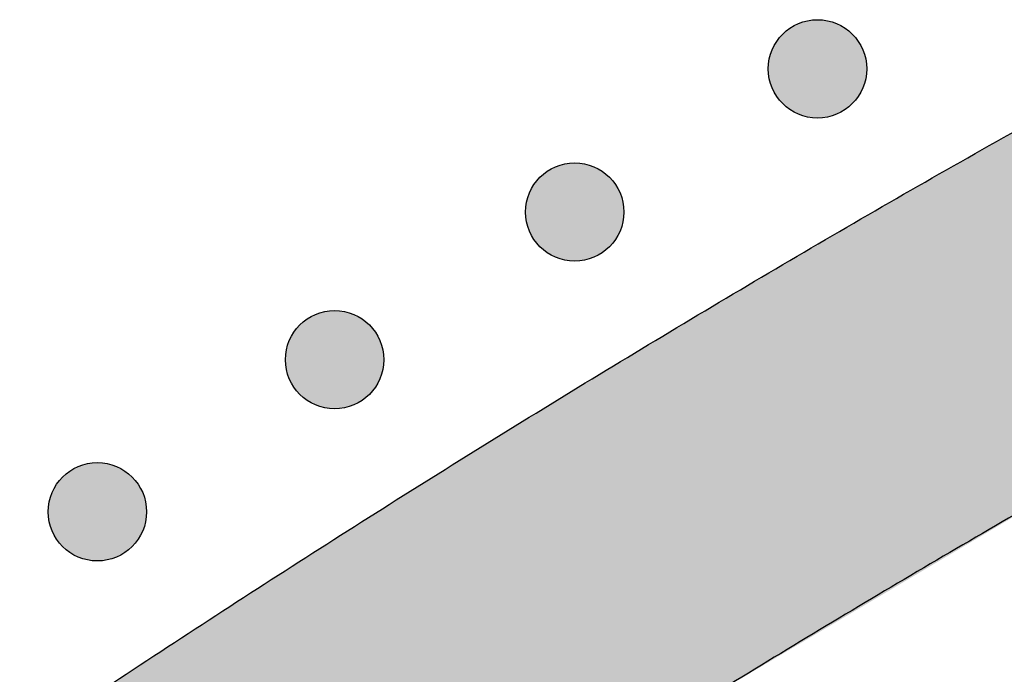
# Model space of a CAD drawing. Header units: millimetres. Extents: x -3873 to -97, y 912 to 4165.
# Tile 230 of 256: x -3629 to -3593, y 1907 to 1930. Entities that reach past the tile are written whole.
import ezdxf

# ---------------------------------------------------------------- set-up
doc = ezdxf.new("R2010")
doc.units = ezdxf.units.MM
doc.layers.add('pattern', color=7, linetype='Continuous', true_color=0x000000)

msp = doc.modelspace()

# ---------------------------------------------------------------- hatches: boundary and pattern name
at = {"layer": 'pattern'}
for points in [[(-3598.712, 1929.706), (-3598.741, 1929.733), (-3598.77, 1929.76), (-3598.799, 1929.787), (-3598.83, 1929.813), (-3598.862, 1929.839), (-3598.894, 1929.864), (-3598.928, 1929.889), (-3598.962, 1929.913), (-3598.997, 1929.936), (-3599.032, 1929.959), (-3599.069, 1929.981), (-3599.106, 1930.002), (-3599.144, 1930.023), (-3599.183, 1930.043), (-3599.222, 1930.061), (-3599.262, 1930.079), (-3599.303, 1930.096), (-3599.344, 1930.113), (-3599.386, 1930.128), (-3599.429, 1930.142), (-3599.472, 1930.155), (-3599.515, 1930.167), (-3599.559, 1930.178), (-3599.603, 1930.188), (-3599.648, 1930.196), (-3599.693, 1930.204), (-3599.738, 1930.211), (-3599.784, 1930.216), (-3599.829, 1930.22), (-3599.875, 1930.223), (-3599.921, 1930.225), (-3599.967, 1930.225), (-3600.013, 1930.225), (-3600.059, 1930.223), (-3600.105, 1930.22), (-3600.15, 1930.216), (-3600.196, 1930.211), (-3600.241, 1930.204), (-3600.286, 1930.196), (-3600.331, 1930.188), (-3600.375, 1930.178), (-3600.419, 1930.167), (-3600.462, 1930.155), (-3600.505, 1930.142), (-3600.548, 1930.128), (-3600.59, 1930.113), (-3600.631, 1930.096), (-3600.672, 1930.079), (-3600.712, 1930.061), (-3600.751, 1930.043), (-3600.79, 1930.023), (-3600.828, 1930.002), (-3600.865, 1929.981), (-3600.902, 1929.959), (-3600.938, 1929.936), (-3600.972, 1929.913), (-3601.007, 1929.889), (-3601.04, 1929.864), (-3601.072, 1929.839), (-3601.104, 1929.813), (-3601.135, 1929.787), (-3601.165, 1929.76), (-3601.194, 1929.733), (-3601.222, 1929.706), (-3601.249, 1929.678), (-3601.276, 1929.649), (-3601.303, 1929.619), (-3601.329, 1929.588), (-3601.355, 1929.556), (-3601.38, 1929.524), (-3601.405, 1929.491), (-3601.429, 1929.456), (-3601.452, 1929.422), (-3601.475, 1929.386), (-3601.497, 1929.349), (-3601.518, 1929.312), (-3601.539, 1929.274), (-3601.559, 1929.235), (-3601.577, 1929.196), (-3601.595, 1929.156), (-3601.612, 1929.115), (-3601.629, 1929.074), (-3601.644, 1929.032), (-3601.658, 1928.989), (-3601.671, 1928.946), (-3601.683, 1928.903), (-3601.694, 1928.859), (-3601.704, 1928.815), (-3601.712, 1928.77), (-3601.72, 1928.725), (-3601.727, 1928.68), (-3601.732, 1928.634), (-3601.736, 1928.589), (-3601.739, 1928.543), (-3601.741, 1928.497), (-3601.741, 1928.451), (-3601.741, 1928.405), (-3601.739, 1928.359), (-3601.736, 1928.313), (-3601.732, 1928.268), (-3601.727, 1928.222), (-3601.72, 1928.177), (-3601.712, 1928.132), (-3601.704, 1928.088), (-3601.694, 1928.043), (-3601.683, 1927.999), (-3601.671, 1927.956), (-3601.658, 1927.913), (-3601.644, 1927.87), (-3601.629, 1927.828), (-3601.612, 1927.787), (-3601.595, 1927.746), (-3601.577, 1927.706), (-3601.559, 1927.667), (-3601.539, 1927.628), (-3601.518, 1927.59), (-3601.497, 1927.553), (-3601.475, 1927.516), (-3601.452, 1927.481), (-3601.429, 1927.446), (-3601.405, 1927.412), (-3601.38, 1927.378), (-3601.355, 1927.346), (-3601.329, 1927.314), (-3601.303, 1927.284), (-3601.276, 1927.254), (-3601.249, 1927.225), (-3601.222, 1927.196), (-3601.194, 1927.169), (-3601.165, 1927.142), (-3601.135, 1927.115), (-3601.104, 1927.089), (-3601.072, 1927.063), (-3601.04, 1927.038), (-3601.007, 1927.013), (-3600.972, 1926.989), (-3600.938, 1926.966), (-3600.902, 1926.943), (-3600.865, 1926.921), (-3600.828, 1926.9), (-3600.79, 1926.879), (-3600.751, 1926.859), (-3600.712, 1926.841), (-3600.672, 1926.823), (-3600.631, 1926.806), (-3600.59, 1926.79), (-3600.548, 1926.774), (-3600.505, 1926.76), (-3600.462, 1926.747), (-3600.419, 1926.735), (-3600.375, 1926.724), (-3600.331, 1926.714), (-3600.286, 1926.706), (-3600.241, 1926.698), (-3600.196, 1926.692), (-3600.15, 1926.686), (-3600.105, 1926.682), (-3600.059, 1926.679), (-3600.013, 1926.677), (-3599.967, 1926.677), (-3599.921, 1926.677), (-3599.875, 1926.679), (-3599.829, 1926.682), (-3599.784, 1926.686), (-3599.738, 1926.692), (-3599.693, 1926.698), (-3599.648, 1926.706), (-3599.603, 1926.714), (-3599.559, 1926.724), (-3599.515, 1926.735), (-3599.472, 1926.747), (-3599.429, 1926.76), (-3599.386, 1926.774), (-3599.344, 1926.79), (-3599.303, 1926.806), (-3599.262, 1926.823), (-3599.222, 1926.841), (-3599.183, 1926.859), (-3599.144, 1926.879), (-3599.106, 1926.9), (-3599.069, 1926.921), (-3599.032, 1926.943), (-3598.997, 1926.966), (-3598.962, 1926.989), (-3598.928, 1927.013), (-3598.894, 1927.038), (-3598.862, 1927.063), (-3598.83, 1927.089), (-3598.799, 1927.115), (-3598.77, 1927.142), (-3598.741, 1927.169), (-3598.712, 1927.196), (-3598.685, 1927.225), (-3598.658, 1927.254), (-3598.631, 1927.284), (-3598.605, 1927.314), (-3598.579, 1927.346), (-3598.554, 1927.378), (-3598.529, 1927.412), (-3598.505, 1927.446), (-3598.482, 1927.481), (-3598.459, 1927.516), (-3598.437, 1927.553), (-3598.416, 1927.59), (-3598.395, 1927.628), (-3598.375, 1927.667), (-3598.357, 1927.706), (-3598.339, 1927.746), (-3598.322, 1927.787), (-3598.306, 1927.828), (-3598.29, 1927.87), (-3598.276, 1927.913), (-3598.263, 1927.956), (-3598.251, 1927.999), (-3598.24, 1928.043), (-3598.23, 1928.088), (-3598.222, 1928.132), (-3598.214, 1928.177), (-3598.208, 1928.222), (-3598.202, 1928.268), (-3598.198, 1928.313), (-3598.195, 1928.359), (-3598.193, 1928.405), (-3598.193, 1928.451), (-3598.193, 1928.497), (-3598.195, 1928.543), (-3598.198, 1928.589), (-3598.202, 1928.634), (-3598.208, 1928.68), (-3598.214, 1928.725), (-3598.222, 1928.77), (-3598.23, 1928.815), (-3598.24, 1928.859), (-3598.251, 1928.903), (-3598.263, 1928.946), (-3598.276, 1928.989), (-3598.29, 1929.032), (-3598.306, 1929.074), (-3598.322, 1929.115), (-3598.339, 1929.156), (-3598.357, 1929.196), (-3598.375, 1929.235), (-3598.395, 1929.274), (-3598.416, 1929.312), (-3598.437, 1929.349), (-3598.459, 1929.386), (-3598.482, 1929.422), (-3598.505, 1929.456), (-3598.529, 1929.491), (-3598.554, 1929.524), (-3598.579, 1929.556), (-3598.605, 1929.588), (-3598.631, 1929.619), (-3598.658, 1929.649), (-3598.685, 1929.678)], [(-3708.605, 1838.276), (-3701.858, 1844.905), (-3694.986, 1851.423), (-3687.994, 1857.824), (-3680.883, 1864.106), (-3673.657, 1870.266), (-3666.32, 1876.3), (-3658.874, 1882.206), (-3651.322, 1887.981), (-3643.67, 1893.622), (-3635.919, 1899.126), (-3628.074, 1904.491), (-3620.138, 1909.715), (-3612.116, 1914.795), (-3604.011, 1919.73), (-3595.827, 1924.516), (-3587.569, 1929.154), (-3589.297, 1914.427), (-3604.309, 1905.514), (-3619.039, 1896.093), (-3633.46, 1886.178), (-3647.549, 1875.786), (-3661.281, 1864.931), (-3674.634, 1853.634), (-3687.587, 1841.913), (-3700.12, 1829.791), (-3712.242, 1817.258), (-3723.963, 1804.305), (-3735.26, 1790.952), (-3746.115, 1777.22), (-3756.507, 1763.131), (-3766.422, 1748.71), (-3775.843, 1733.98), (-3784.756, 1718.968), (-3799.483, 1717.24), (-3794.845, 1725.499), (-3790.059, 1733.682), (-3785.124, 1741.787), (-3780.044, 1749.809), (-3774.82, 1757.745), (-3769.455, 1765.59), (-3763.951, 1773.341), (-3758.31, 1780.993), (-3752.535, 1788.545), (-3746.629, 1795.991), (-3740.595, 1803.328), (-3734.435, 1810.554), (-3728.153, 1817.665), (-3721.751, 1824.657), (-3715.234, 1831.529)], [(-3607.466, 1924.541), (-3607.494, 1924.568), (-3607.523, 1924.595), (-3607.553, 1924.622), (-3607.583, 1924.648), (-3607.615, 1924.674), (-3607.647, 1924.699), (-3607.681, 1924.724), (-3607.715, 1924.748), (-3607.75, 1924.771), (-3607.785, 1924.794), (-3607.822, 1924.816), (-3607.859, 1924.837), (-3607.897, 1924.858), (-3607.936, 1924.877), (-3607.975, 1924.896), (-3608.016, 1924.914), (-3608.056, 1924.931), (-3608.098, 1924.947), (-3608.14, 1924.962), (-3608.182, 1924.977), (-3608.225, 1924.99), (-3608.268, 1925.002), (-3608.312, 1925.013), (-3608.357, 1925.023), (-3608.401, 1925.031), (-3608.446, 1925.039), (-3608.492, 1925.045), (-3608.537, 1925.051), (-3608.583, 1925.055), (-3608.628, 1925.058), (-3608.674, 1925.06), (-3608.72, 1925.06), (-3608.766, 1925.06), (-3608.812, 1925.058), (-3608.858, 1925.055), (-3608.903, 1925.051), (-3608.949, 1925.045), (-3608.994, 1925.039), (-3609.039, 1925.031), (-3609.084, 1925.023), (-3609.128, 1925.013), (-3609.172, 1925.002), (-3609.215, 1924.99), (-3609.258, 1924.977), (-3609.301, 1924.962), (-3609.343, 1924.947), (-3609.384, 1924.931), (-3609.425, 1924.914), (-3609.465, 1924.896), (-3609.504, 1924.877), (-3609.543, 1924.858), (-3609.581, 1924.837), (-3609.618, 1924.816), (-3609.655, 1924.794), (-3609.691, 1924.771), (-3609.726, 1924.748), (-3609.76, 1924.724), (-3609.793, 1924.699), (-3609.825, 1924.674), (-3609.857, 1924.648), (-3609.888, 1924.622), (-3609.918, 1924.595), (-3609.947, 1924.568), (-3609.975, 1924.541), (-3610.002, 1924.512), (-3610.03, 1924.483), (-3610.056, 1924.453), (-3610.083, 1924.423), (-3610.108, 1924.391), (-3610.134, 1924.359), (-3610.158, 1924.325), (-3610.182, 1924.291), (-3610.206, 1924.256), (-3610.228, 1924.221), (-3610.25, 1924.184), (-3610.272, 1924.147), (-3610.292, 1924.109), (-3610.312, 1924.07), (-3610.331, 1924.031), (-3610.349, 1923.991), (-3610.366, 1923.95), (-3610.382, 1923.909), (-3610.397, 1923.867), (-3610.411, 1923.824), (-3610.424, 1923.781), (-3610.436, 1923.738), (-3610.447, 1923.694), (-3610.457, 1923.649), (-3610.466, 1923.605), (-3610.473, 1923.56), (-3610.48, 1923.515), (-3610.485, 1923.469), (-3610.489, 1923.423), (-3610.492, 1923.378), (-3610.494, 1923.332), (-3610.495, 1923.286), (-3610.494, 1923.24), (-3610.492, 1923.194), (-3610.489, 1923.148), (-3610.485, 1923.103), (-3610.48, 1923.057), (-3610.473, 1923.012), (-3610.466, 1922.967), (-3610.457, 1922.922), (-3610.447, 1922.878), (-3610.436, 1922.834), (-3610.424, 1922.791), (-3610.411, 1922.748), (-3610.397, 1922.705), (-3610.382, 1922.663), (-3610.366, 1922.622), (-3610.349, 1922.581), (-3610.331, 1922.541), (-3610.312, 1922.502), (-3610.292, 1922.463), (-3610.272, 1922.425), (-3610.25, 1922.388), (-3610.228, 1922.351), (-3610.206, 1922.315), (-3610.182, 1922.28), (-3610.158, 1922.246), (-3610.134, 1922.213), (-3610.108, 1922.181), (-3610.083, 1922.149), (-3610.056, 1922.118), (-3610.03, 1922.088), (-3610.002, 1922.059), (-3609.975, 1922.031), (-3609.947, 1922.004), (-3609.918, 1921.977), (-3609.888, 1921.95), (-3609.857, 1921.924), (-3609.825, 1921.898), (-3609.793, 1921.873), (-3609.76, 1921.848), (-3609.726, 1921.824), (-3609.691, 1921.8), (-3609.655, 1921.778), (-3609.618, 1921.756), (-3609.581, 1921.734), (-3609.543, 1921.714), (-3609.504, 1921.694), (-3609.465, 1921.675), (-3609.425, 1921.658), (-3609.384, 1921.64), (-3609.343, 1921.624), (-3609.301, 1921.609), (-3609.258, 1921.595), (-3609.215, 1921.582), (-3609.172, 1921.57), (-3609.128, 1921.559), (-3609.084, 1921.549), (-3609.039, 1921.54), (-3608.994, 1921.533), (-3608.949, 1921.526), (-3608.903, 1921.521), (-3608.858, 1921.517), (-3608.812, 1921.514), (-3608.766, 1921.512), (-3608.72, 1921.512), (-3608.674, 1921.512), (-3608.628, 1921.514), (-3608.583, 1921.517), (-3608.537, 1921.521), (-3608.492, 1921.526), (-3608.446, 1921.533), (-3608.401, 1921.54), (-3608.357, 1921.549), (-3608.312, 1921.559), (-3608.268, 1921.57), (-3608.225, 1921.582), (-3608.182, 1921.595), (-3608.14, 1921.609), (-3608.098, 1921.624), (-3608.056, 1921.64), (-3608.016, 1921.658), (-3607.975, 1921.675), (-3607.936, 1921.694), (-3607.897, 1921.714), (-3607.859, 1921.734), (-3607.822, 1921.756), (-3607.785, 1921.778), (-3607.75, 1921.8), (-3607.715, 1921.824), (-3607.681, 1921.848), (-3607.647, 1921.873), (-3607.615, 1921.898), (-3607.583, 1921.924), (-3607.553, 1921.95), (-3607.523, 1921.977), (-3607.494, 1922.004), (-3607.466, 1922.031), (-3607.438, 1922.059), (-3607.411, 1922.088), (-3607.384, 1922.118), (-3607.358, 1922.149), (-3607.332, 1922.181), (-3607.307, 1922.213), (-3607.282, 1922.246), (-3607.258, 1922.28), (-3607.235, 1922.315), (-3607.212, 1922.351), (-3607.19, 1922.388), (-3607.169, 1922.425), (-3607.148, 1922.463), (-3607.129, 1922.502), (-3607.11, 1922.541), (-3607.092, 1922.581), (-3607.075, 1922.622), (-3607.059, 1922.663), (-3607.044, 1922.705), (-3607.03, 1922.748), (-3607.016, 1922.791), (-3607.004, 1922.834), (-3606.993, 1922.878), (-3606.984, 1922.922), (-3606.975, 1922.967), (-3606.967, 1923.012), (-3606.961, 1923.057), (-3606.955, 1923.103), (-3606.951, 1923.148), (-3606.948, 1923.194), (-3606.947, 1923.24), (-3606.946, 1923.286), (-3606.947, 1923.332), (-3606.948, 1923.378), (-3606.951, 1923.423), (-3606.955, 1923.469), (-3606.961, 1923.515), (-3606.967, 1923.56), (-3606.975, 1923.605), (-3606.984, 1923.649), (-3606.993, 1923.694), (-3607.004, 1923.738), (-3607.016, 1923.781), (-3607.03, 1923.824), (-3607.044, 1923.867), (-3607.059, 1923.909), (-3607.075, 1923.95), (-3607.092, 1923.991), (-3607.11, 1924.031), (-3607.129, 1924.07), (-3607.148, 1924.109), (-3607.169, 1924.147), (-3607.19, 1924.184), (-3607.212, 1924.221), (-3607.235, 1924.256), (-3607.258, 1924.291), (-3607.282, 1924.325), (-3607.307, 1924.359), (-3607.332, 1924.391), (-3607.358, 1924.423), (-3607.384, 1924.453), (-3607.411, 1924.483), (-3607.438, 1924.512)], [(-3616.121, 1919.213), (-3616.149, 1919.24), (-3616.178, 1919.267), (-3616.208, 1919.294), (-3616.238, 1919.32), (-3616.27, 1919.346), (-3616.303, 1919.371), (-3616.336, 1919.396), (-3616.37, 1919.42), (-3616.405, 1919.443), (-3616.441, 1919.466), (-3616.477, 1919.488), (-3616.514, 1919.509), (-3616.552, 1919.53), (-3616.591, 1919.549), (-3616.631, 1919.568), (-3616.671, 1919.586), (-3616.711, 1919.603), (-3616.753, 1919.619), (-3616.795, 1919.635), (-3616.837, 1919.649), (-3616.88, 1919.662), (-3616.924, 1919.674), (-3616.967, 1919.685), (-3617.012, 1919.695), (-3617.056, 1919.703), (-3617.101, 1919.711), (-3617.147, 1919.717), (-3617.192, 1919.723), (-3617.238, 1919.727), (-3617.284, 1919.73), (-3617.329, 1919.732), (-3617.375, 1919.732), (-3617.421, 1919.732), (-3617.467, 1919.73), (-3617.513, 1919.727), (-3617.559, 1919.723), (-3617.604, 1919.717), (-3617.649, 1919.711), (-3617.694, 1919.703), (-3617.739, 1919.695), (-3617.783, 1919.685), (-3617.827, 1919.674), (-3617.871, 1919.662), (-3617.914, 1919.649), (-3617.956, 1919.635), (-3617.998, 1919.619), (-3618.039, 1919.603), (-3618.08, 1919.586), (-3618.12, 1919.568), (-3618.16, 1919.549), (-3618.198, 1919.53), (-3618.236, 1919.509), (-3618.274, 1919.488), (-3618.31, 1919.466), (-3618.346, 1919.443), (-3618.381, 1919.42), (-3618.415, 1919.396), (-3618.448, 1919.371), (-3618.481, 1919.346), (-3618.512, 1919.32), (-3618.543, 1919.294), (-3618.573, 1919.267), (-3618.602, 1919.24), (-3618.63, 1919.213), (-3618.657, 1919.184), (-3618.685, 1919.155), (-3618.711, 1919.125), (-3618.738, 1919.095), (-3618.763, 1919.063), (-3618.789, 1919.031), (-3618.813, 1918.997), (-3618.837, 1918.963), (-3618.861, 1918.928), (-3618.883, 1918.893), (-3618.905, 1918.856), (-3618.927, 1918.819), (-3618.947, 1918.781), (-3618.967, 1918.742), (-3618.986, 1918.703), (-3619.004, 1918.663), (-3619.021, 1918.622), (-3619.037, 1918.581), (-3619.052, 1918.539), (-3619.066, 1918.496), (-3619.079, 1918.453), (-3619.091, 1918.41), (-3619.102, 1918.366), (-3619.112, 1918.321), (-3619.121, 1918.277), (-3619.128, 1918.232), (-3619.135, 1918.187), (-3619.14, 1918.141), (-3619.144, 1918.096), (-3619.147, 1918.05), (-3619.149, 1918.004), (-3619.15, 1917.958), (-3619.149, 1917.912), (-3619.147, 1917.866), (-3619.144, 1917.82), (-3619.14, 1917.775), (-3619.135, 1917.729), (-3619.128, 1917.684), (-3619.121, 1917.639), (-3619.112, 1917.594), (-3619.102, 1917.55), (-3619.091, 1917.506), (-3619.079, 1917.463), (-3619.066, 1917.42), (-3619.052, 1917.377), (-3619.037, 1917.335), (-3619.021, 1917.294), (-3619.004, 1917.253), (-3618.986, 1917.213), (-3618.967, 1917.174), (-3618.947, 1917.135), (-3618.927, 1917.097), (-3618.905, 1917.06), (-3618.883, 1917.023), (-3618.861, 1916.987), (-3618.837, 1916.953), (-3618.813, 1916.918), (-3618.789, 1916.885), (-3618.763, 1916.853), (-3618.738, 1916.821), (-3618.711, 1916.79), (-3618.685, 1916.76), (-3618.657, 1916.731), (-3618.63, 1916.703), (-3618.602, 1916.676), (-3618.573, 1916.649), (-3618.543, 1916.622), (-3618.512, 1916.596), (-3618.481, 1916.57), (-3618.448, 1916.545), (-3618.415, 1916.52), (-3618.381, 1916.496), (-3618.346, 1916.473), (-3618.31, 1916.45), (-3618.274, 1916.428), (-3618.236, 1916.406), (-3618.198, 1916.386), (-3618.16, 1916.366), (-3618.12, 1916.347), (-3618.08, 1916.33), (-3618.039, 1916.313), (-3617.998, 1916.296), (-3617.956, 1916.281), (-3617.914, 1916.267), (-3617.871, 1916.254), (-3617.827, 1916.242), (-3617.783, 1916.231), (-3617.739, 1916.221), (-3617.694, 1916.212), (-3617.649, 1916.205), (-3617.604, 1916.198), (-3617.559, 1916.193), (-3617.513, 1916.189), (-3617.467, 1916.186), (-3617.421, 1916.184), (-3617.375, 1916.184), (-3617.329, 1916.184), (-3617.284, 1916.186), (-3617.238, 1916.189), (-3617.192, 1916.193), (-3617.147, 1916.198), (-3617.101, 1916.205), (-3617.056, 1916.212), (-3617.012, 1916.221), (-3616.967, 1916.231), (-3616.924, 1916.242), (-3616.88, 1916.254), (-3616.837, 1916.267), (-3616.795, 1916.281), (-3616.753, 1916.296), (-3616.711, 1916.313), (-3616.671, 1916.33), (-3616.631, 1916.347), (-3616.591, 1916.366), (-3616.552, 1916.386), (-3616.514, 1916.406), (-3616.477, 1916.428), (-3616.441, 1916.45), (-3616.405, 1916.473), (-3616.37, 1916.496), (-3616.336, 1916.52), (-3616.303, 1916.545), (-3616.27, 1916.57), (-3616.238, 1916.596), (-3616.208, 1916.622), (-3616.178, 1916.649), (-3616.149, 1916.676), (-3616.121, 1916.703), (-3616.093, 1916.731), (-3616.066, 1916.76), (-3616.039, 1916.79), (-3616.013, 1916.821), (-3615.987, 1916.853), (-3615.962, 1916.885), (-3615.937, 1916.918), (-3615.913, 1916.953), (-3615.89, 1916.987), (-3615.867, 1917.023), (-3615.845, 1917.06), (-3615.824, 1917.097), (-3615.803, 1917.135), (-3615.784, 1917.174), (-3615.765, 1917.213), (-3615.747, 1917.253), (-3615.73, 1917.294), (-3615.714, 1917.335), (-3615.699, 1917.377), (-3615.685, 1917.42), (-3615.672, 1917.463), (-3615.659, 1917.506), (-3615.649, 1917.55), (-3615.639, 1917.594), (-3615.63, 1917.639), (-3615.622, 1917.684), (-3615.616, 1917.729), (-3615.61, 1917.775), (-3615.606, 1917.82), (-3615.603, 1917.866), (-3615.602, 1917.912), (-3615.601, 1917.958), (-3615.602, 1918.004), (-3615.603, 1918.05), (-3615.606, 1918.096), (-3615.61, 1918.141), (-3615.616, 1918.187), (-3615.622, 1918.232), (-3615.63, 1918.277), (-3615.639, 1918.321), (-3615.649, 1918.366), (-3615.659, 1918.41), (-3615.672, 1918.453), (-3615.685, 1918.496), (-3615.699, 1918.539), (-3615.714, 1918.581), (-3615.73, 1918.622), (-3615.747, 1918.663), (-3615.765, 1918.703), (-3615.784, 1918.742), (-3615.803, 1918.781), (-3615.824, 1918.819), (-3615.845, 1918.856), (-3615.867, 1918.893), (-3615.89, 1918.928), (-3615.913, 1918.963), (-3615.937, 1918.997), (-3615.962, 1919.031), (-3615.987, 1919.063), (-3616.013, 1919.095), (-3616.039, 1919.125), (-3616.066, 1919.155), (-3616.093, 1919.184)], [(-3624.675, 1913.724), (-3624.703, 1913.751), (-3624.732, 1913.778), (-3624.762, 1913.805), (-3624.792, 1913.831), (-3624.824, 1913.857), (-3624.856, 1913.882), (-3624.89, 1913.907), (-3624.924, 1913.931), (-3624.959, 1913.954), (-3624.994, 1913.977), (-3625.031, 1913.999), (-3625.068, 1914.02), (-3625.106, 1914.041), (-3625.145, 1914.061), (-3625.184, 1914.079), (-3625.225, 1914.097), (-3625.265, 1914.114), (-3625.307, 1914.13), (-3625.349, 1914.146), (-3625.391, 1914.16), (-3625.434, 1914.173), (-3625.477, 1914.185), (-3625.521, 1914.196), (-3625.566, 1914.206), (-3625.61, 1914.214), (-3625.655, 1914.222), (-3625.701, 1914.229), (-3625.746, 1914.234), (-3625.792, 1914.238), (-3625.837, 1914.241), (-3625.883, 1914.243), (-3625.929, 1914.243), (-3625.975, 1914.243), (-3626.021, 1914.241), (-3626.067, 1914.238), (-3626.112, 1914.234), (-3626.158, 1914.229), (-3626.203, 1914.222), (-3626.248, 1914.214), (-3626.293, 1914.206), (-3626.337, 1914.196), (-3626.381, 1914.185), (-3626.424, 1914.173), (-3626.467, 1914.16), (-3626.51, 1914.146), (-3626.552, 1914.13), (-3626.593, 1914.114), (-3626.634, 1914.097), (-3626.674, 1914.079), (-3626.713, 1914.061), (-3626.752, 1914.041), (-3626.79, 1914.02), (-3626.827, 1913.999), (-3626.864, 1913.977), (-3626.9, 1913.954), (-3626.935, 1913.931), (-3626.969, 1913.907), (-3627.002, 1913.882), (-3627.034, 1913.857), (-3627.066, 1913.831), (-3627.097, 1913.805), (-3627.127, 1913.778), (-3627.156, 1913.751), (-3627.184, 1913.724), (-3627.211, 1913.695), (-3627.239, 1913.666), (-3627.265, 1913.637), (-3627.292, 1913.606), (-3627.317, 1913.574), (-3627.343, 1913.542), (-3627.367, 1913.509), (-3627.391, 1913.474), (-3627.415, 1913.439), (-3627.437, 1913.404), (-3627.459, 1913.367), (-3627.481, 1913.33), (-3627.501, 1913.292), (-3627.521, 1913.253), (-3627.54, 1913.214), (-3627.558, 1913.174), (-3627.575, 1913.133), (-3627.591, 1913.092), (-3627.606, 1913.05), (-3627.62, 1913.007), (-3627.633, 1912.964), (-3627.645, 1912.921), (-3627.656, 1912.877), (-3627.666, 1912.833), (-3627.675, 1912.788), (-3627.682, 1912.743), (-3627.689, 1912.698), (-3627.694, 1912.652), (-3627.698, 1912.607), (-3627.701, 1912.561), (-3627.703, 1912.515), (-3627.704, 1912.469), (-3627.703, 1912.423), (-3627.701, 1912.377), (-3627.698, 1912.331), (-3627.694, 1912.286), (-3627.689, 1912.24), (-3627.682, 1912.195), (-3627.675, 1912.15), (-3627.666, 1912.105), (-3627.656, 1912.061), (-3627.645, 1912.017), (-3627.633, 1911.974), (-3627.62, 1911.931), (-3627.606, 1911.888), (-3627.591, 1911.846), (-3627.575, 1911.805), (-3627.558, 1911.764), (-3627.54, 1911.724), (-3627.521, 1911.685), (-3627.501, 1911.646), (-3627.481, 1911.608), (-3627.459, 1911.571), (-3627.437, 1911.534), (-3627.415, 1911.499), (-3627.391, 1911.464), (-3627.367, 1911.43), (-3627.343, 1911.396), (-3627.317, 1911.364), (-3627.292, 1911.332), (-3627.265, 1911.301), (-3627.239, 1911.272), (-3627.211, 1911.243), (-3627.184, 1911.214), (-3627.156, 1911.187), (-3627.127, 1911.16), (-3627.097, 1911.133), (-3627.066, 1911.107), (-3627.034, 1911.081), (-3627.002, 1911.056), (-3626.969, 1911.031), (-3626.935, 1911.007), (-3626.9, 1910.984), (-3626.864, 1910.961), (-3626.827, 1910.939), (-3626.79, 1910.918), (-3626.752, 1910.897), (-3626.713, 1910.877), (-3626.674, 1910.859), (-3626.634, 1910.841), (-3626.593, 1910.824), (-3626.552, 1910.808), (-3626.51, 1910.792), (-3626.467, 1910.778), (-3626.424, 1910.765), (-3626.381, 1910.753), (-3626.337, 1910.742), (-3626.293, 1910.732), (-3626.248, 1910.724), (-3626.203, 1910.716), (-3626.158, 1910.71), (-3626.112, 1910.704), (-3626.067, 1910.7), (-3626.021, 1910.697), (-3625.975, 1910.695), (-3625.929, 1910.695), (-3625.883, 1910.695), (-3625.837, 1910.697), (-3625.792, 1910.7), (-3625.746, 1910.704), (-3625.701, 1910.71), (-3625.655, 1910.716), (-3625.61, 1910.724), (-3625.566, 1910.732), (-3625.521, 1910.742), (-3625.477, 1910.753), (-3625.434, 1910.765), (-3625.391, 1910.778), (-3625.349, 1910.792), (-3625.307, 1910.808), (-3625.265, 1910.824), (-3625.225, 1910.841), (-3625.184, 1910.859), (-3625.145, 1910.877), (-3625.106, 1910.897), (-3625.068, 1910.918), (-3625.031, 1910.939), (-3624.994, 1910.961), (-3624.959, 1910.984), (-3624.924, 1911.007), (-3624.89, 1911.031), (-3624.856, 1911.056), (-3624.824, 1911.081), (-3624.792, 1911.107), (-3624.762, 1911.133), (-3624.732, 1911.16), (-3624.703, 1911.187), (-3624.675, 1911.214), (-3624.647, 1911.243), (-3624.62, 1911.272), (-3624.593, 1911.301), (-3624.567, 1911.332), (-3624.541, 1911.364), (-3624.516, 1911.396), (-3624.491, 1911.43), (-3624.467, 1911.464), (-3624.444, 1911.499), (-3624.421, 1911.534), (-3624.399, 1911.571), (-3624.378, 1911.608), (-3624.357, 1911.646), (-3624.338, 1911.685), (-3624.319, 1911.724), (-3624.301, 1911.764), (-3624.284, 1911.805), (-3624.268, 1911.846), (-3624.253, 1911.888), (-3624.239, 1911.931), (-3624.225, 1911.974), (-3624.213, 1912.017), (-3624.202, 1912.061), (-3624.193, 1912.105), (-3624.184, 1912.15), (-3624.176, 1912.195), (-3624.17, 1912.24), (-3624.164, 1912.286), (-3624.16, 1912.331), (-3624.157, 1912.377), (-3624.156, 1912.423), (-3624.155, 1912.469), (-3624.156, 1912.515), (-3624.157, 1912.561), (-3624.16, 1912.607), (-3624.164, 1912.652), (-3624.17, 1912.698), (-3624.176, 1912.743), (-3624.184, 1912.788), (-3624.193, 1912.833), (-3624.202, 1912.877), (-3624.213, 1912.921), (-3624.225, 1912.964), (-3624.239, 1913.007), (-3624.253, 1913.05), (-3624.268, 1913.092), (-3624.284, 1913.133), (-3624.301, 1913.174), (-3624.319, 1913.214), (-3624.338, 1913.253), (-3624.357, 1913.292), (-3624.378, 1913.33), (-3624.399, 1913.367), (-3624.421, 1913.404), (-3624.444, 1913.439), (-3624.467, 1913.474), (-3624.491, 1913.509), (-3624.516, 1913.542), (-3624.541, 1913.574), (-3624.567, 1913.606), (-3624.593, 1913.637), (-3624.62, 1913.666), (-3624.647, 1913.695)]]:
    msp.add_hatch(color=256, dxfattribs=at).paths.add_polyline_path(points, flags=0)

# ---------------------------------------------------------------- linework, layer by layer
for centre in [(-3599.967, 1928.451), (-3608.72, 1923.286), (-3617.375, 1917.958), (-3625.929, 1912.469)]:
    msp.add_circle(centre, 1.774, dxfattribs=at)
for points, weights in [([(-3708.605, 1838.276), (-3654.59, 1892.29), (-3587.569, 1929.154)], [1, 0.990039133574, 1]), ([(-3589.297, 1914.427), (-3650.415, 1879.495), (-3700.12, 1829.791)], [1, 0.991158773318, 1])]:
    msp.add_rational_spline(points, weights, degree=2, dxfattribs=at)

doc.saveas('drawing.dxf')
